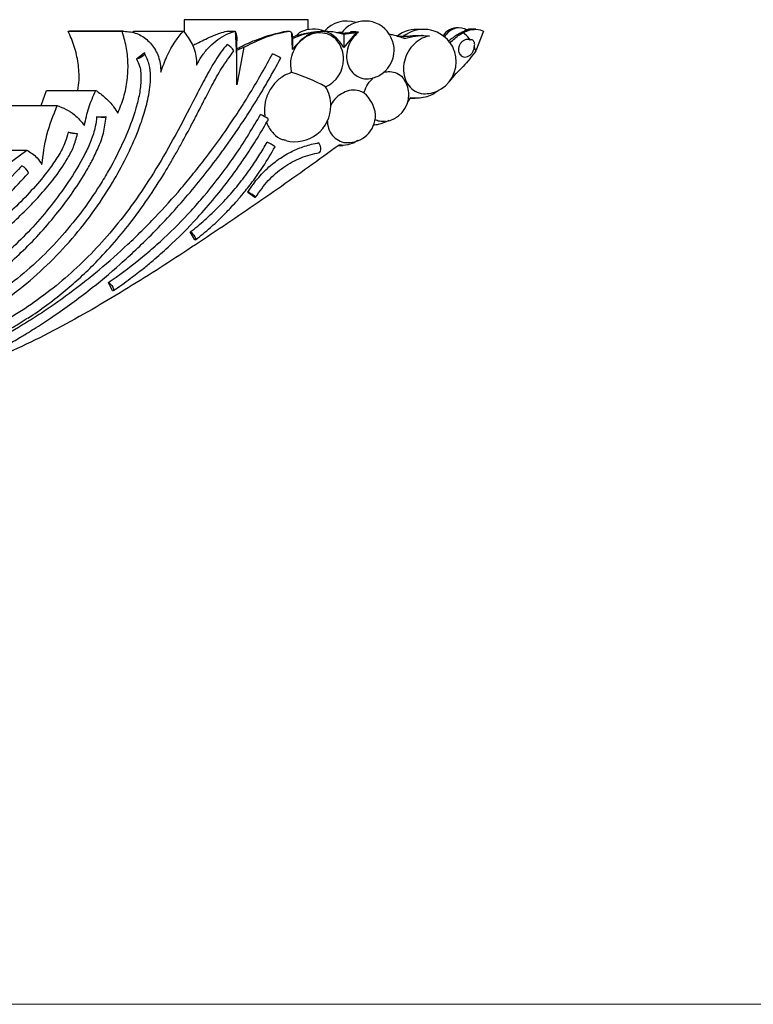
# Model space of a CAD drawing. Header units: millimetres. Extents: x 59 to 109, y 26 to 144.
# Tile 118 of 158: x 83.46 to 90.86, y 76.36 to 86.29. Entities that reach past the tile are written whole.
import ezdxf

# ---------------------------------------------------------------- set-up
doc = ezdxf.new("R2010")
doc.units = ezdxf.units.MM
doc.styles.add('SLDTEXTSTYLE0', font='TXT', dxfattribs={"width": 0.75})
doc.dimstyles.new('SLDDIMSTYLE0', dxfattribs={"dimtxt": 3.5, "dimasz": 3.302, "dimexe": 0, "dimexo": 0.0625, "dimgap": 0.875, "dimtad": 1, "dimdec": 0, "dimlfac": 20, "dimrnd": 1e-09, "dimzin": 12, "dimdsep": 46, "dimtxsty": 'SLDTEXTSTYLE0', "dimsah": 1, "dimcen": 0.09, "dimadec": 0, "dimazin": 3, "dimtfac": 1, "dimtdec": 0, "dimtofl": 0, "dimtmove": 0, "dimatfit": 3, "dimfxl": 0, "dimfrac": 2, "dimtolj": 1, "dimtzin": 12, "dimarcsym": 0})
doc.dimstyles.new('SLDDIMSTYLE1', dxfattribs={"dimtxt": 3.5, "dimasz": 3.302, "dimexe": 0, "dimexo": 0.0625, "dimgap": 0.875, "dimtad": 1, "dimdec": 0, "dimlfac": 20, "dimrnd": 1e-09, "dimzin": 12, "dimdsep": 46, "dimtxsty": 'SLDTEXTSTYLE0', "dimsah": 1, "dimcen": 0.09, "dimadec": 0, "dimazin": 3, "dimtfac": 1, "dimtdec": 0, "dimtmove": 0, "dimatfit": 0, "dimfxl": 0, "dimfrac": 2, "dimtolj": 1, "dimtzin": 12, "dimarcsym": 0})

# ---------------------------------------------------------------- blocks, each defined once
blk = doc.blocks.new('_D')
at = {"color": 7, "linetype": 'Continuous', "lineweight": 18}
for p, q in [((78.8835, 143.6649), (108.5588, 143.6649)), ((107.5588, 143.6649), (107.5588, 76.3608)), ((75.8335, 76.3608), (108.5588, 76.3608))]:
    blk.add_line(p, q, dxfattribs=at)
for points in [[(107.5588, 143.6649), (107.0508, 140.3629), (108.0668, 140.3629)], [(107.5588, 76.3608), (108.0668, 79.6628), (107.0508, 79.6628)]]:
    blk.add_solid(points, dxfattribs=at)
at = {"color": 7, "linetype": 'Continuous', "lineweight": 18, "insert": (103.047, 105.5185), "char_height": 3.5, "attachment_point": 1, "rotation": 90, "style": 'SLDTEXTSTYLE0'}
blk.add_mtext('1346', dxfattribs=at)
blk = doc.blocks.new('_D_1')
at = {"color": 7, "linetype": 'Continuous', "lineweight": 18}
for p, q in [((75.6057, 99.2579), (98.8756, 99.2579)), ((97.8756, 99.2579), (97.8756, 76.3608)), ((75.8335, 76.3608), (98.8756, 76.3608))]:
    blk.add_line(p, q, dxfattribs=at)
for points in [[(97.8756, 99.2579), (97.3676, 95.9559), (98.3836, 95.9559)], [(97.8756, 76.3608), (98.3836, 79.6628), (97.3676, 79.6628)]]:
    blk.add_solid(points, dxfattribs=at)
at = {"color": 7, "linetype": 'Continuous', "lineweight": 18, "insert": (93.3639, 85.2455), "char_height": 3.5, "attachment_point": 1, "rotation": 90, "style": 'SLDTEXTSTYLE0'}
blk.add_mtext('458', dxfattribs=at)

msp = doc.modelspace()

# ---------------------------------------------------------------- linework, layer by layer
at = {"color": 7, "linetype": 'Continuous', "lineweight": 25}
for p, q in [((85.11905, 86.29327), (85.11905, 86.16594)), ((86.36905, 86.19344), (86.36905, 86.29327)), ((83.94973, 86.17826), (84.49366, 86.17826)), ((83.94973, 86.17826), (83.96232, 86.1765)), ((84.50553, 86.17845), (83.96258, 86.17845)), ((84.60124, 86.16194), (84.61272, 86.17826)), ((84.61272, 86.17826), (85.11066, 86.17826)), ((85.55162, 86.17826), (85.62927, 86.17826)), ((85.62927, 86.17826), (85.63713, 86.16819)), ((86.1523, 86.17826), (86.18352, 86.17826)), ((86.2115, 85.99135), (86.20425, 86.15918)), ((86.2113, 86.11548), (86.25454, 86.13649)), ((86.44429, 86.17102), (86.5151, 86.17697)), ((86.53929, 86.1774), (86.52331, 86.1774)), ((86.85348, 86.165), (86.73104, 86.01308)), ((86.73104, 86.14781), (86.85348, 86.165)), ((86.73104, 86.14781), (86.73104, 86.01308)), ((86.85631, 86.171), (86.79875, 86.171)), ((86.85348, 86.165), (86.87854, 86.16731)), ((87.26475, 86.12871), (87.33251, 86.13023)), ((87.34403, 86.13271), (87.33245, 86.13271)), ((87.5248, 86.13271), (87.51201, 86.13271)), ((87.95346, 86.18906), (87.952, 86.18962)), ((88.06249, 86.19611), (87.98878, 86.19611)), ((88.13974, 86.17826), (88.06205, 85.97861)), ((85.65263, 85.98252), (85.65263, 86.08116)), ((86.2115, 86.10481), (86.2115, 85.99135)), ((87.79139, 86.0672), (87.80282, 86.06099)), ((88.06205, 85.97861), (88.04532, 86.01845)), ((84.63833, 85.8994), (84.71523, 85.95974)), ((85.72212, 86.01505), (85.65155, 85.63717)), ((85.65155, 85.98626), (85.72212, 86.01505)), ((85.65263, 85.75607), (85.65263, 85.98252)), ((87.85487, 85.74221), (87.79574, 85.67316)), ((83.67845, 85.42647), (83.7305, 85.57934)), ((83.7305, 85.57934), (84.22879, 85.57934)), ((83.33033, 85.42647), (83.83953, 85.42647)), ((87.39785, 85.50344), (87.37699, 85.4688)), ((87.39596, 85.50031), (87.44818, 85.50031)), ((84.23654, 85.31358), (84.32822, 85.31553)), ((83.94956, 85.15704), (84.03992, 85.14405)), ((86.67904, 85.02544), (86.71977, 85.02544)), ((83.04202, 84.97826), (83.53313, 84.97826)), ((83.25937, 84.77826), (83.53313, 84.97826)), ((85.76272, 84.55324), (85.83361, 84.50331)), ((85.22766, 84.07226), (85.18157, 84.15185)), ((84.39815, 83.55879), (84.35529, 83.64257))]:
    msp.add_line(p, q, dxfattribs=at)
at = {"color": 1, "linetype": 'Continuous', "lineweight": 25}
msp.add_line((86.36905, 86.29327), (85.11905, 86.29327), dxfattribs=at)
at = {"color": 7, "linetype": 'Continuous', "lineweight": 25, "flags": 128}
for points in [[(87.76196, 86.14485), (87.75554, 86.13585), (87.74615, 86.11982)], [(84.71814, 85.95757), (84.71983, 85.95038), (84.7157, 85.94038), (84.70629, 85.92893), (84.69289, 85.91755), (84.67731, 85.9078), (84.66166, 85.901), (84.64805, 85.89807), (84.63833, 85.8994)], [(84.33005, 85.31469), (84.33221, 85.31171), (84.32727, 85.30913), (84.31593, 85.30733), (84.29981, 85.30655), (84.28121, 85.30691), (84.26278, 85.30836), (84.24715, 85.3107), (84.23654, 85.31358)], [(84.04181, 85.14328), (84.0438, 85.14137), (84.03882, 85.14077), (84.02759, 85.14155), (84.0117, 85.14362), (83.9934, 85.14666), (83.9753, 85.15025), (83.95996, 85.15389), (83.94956, 85.15704)], [(86.48163, 84.95233), (86.48901, 84.95699), (86.49442, 84.96719), (86.49719, 84.98166), (86.49698, 84.9986), (86.49381, 85.01592), (86.48808, 85.03146), (86.4805, 85.0433), (86.472, 85.04995)], [(85.8388, 84.50174), (85.84082, 84.50273), (85.83743, 84.50697), (85.82907, 84.5139), (85.81679, 84.52266), (85.80215, 84.53213), (85.78701, 84.5411), (85.77329, 84.54845), (85.76272, 84.55324)], [(85.18157, 84.15185), (85.19224, 84.14578), (85.20479, 84.13457), (85.21732, 84.11993), (85.22792, 84.10409), (85.23497, 84.08946), (85.23739, 84.07827), (85.23482, 84.07223), (85.22766, 84.07226)], [(84.35529, 83.64257), (84.36554, 83.63697), (84.37749, 83.62584), (84.38932, 83.61087), (84.39924, 83.59435), (84.40573, 83.5788), (84.4078, 83.56658), (84.40514, 83.55955), (84.39815, 83.55879)]]:
    msp.add_lwpolyline(points, dxfattribs=at)
at = {"color": 7, "linetype": 'Continuous', "lineweight": 25}
for centre, radius, start, end in [((86.75858, 85.98694), 0.29314, 71.541576, 139.789439), ((86.94421, 85.98694), 0.29314, 33.346627, 144.593409), ((86.42358, 85.89427), 0.3041, 68.733063, 114.581152), ((87.46925, 85.86937), 0.32639, 84.055368, 128.449338), ((87.53686, 85.86937), 0.32639, 37.233553, 128.631286), ((87.87314, 86.04299), 0.16744, 86.281886, 148.020341), ((87.89485, 86.04299), 0.16744, 61.665364, 142.531344), ((85.46765, 85.88483), 0.18006, 31.312249, 61.70195), ((86.42358, 85.89427), 0.3041, 0, 35.631674), ((86.94421, 85.98694), 0.29314, 0, 17.707749), ((84.71162, 85.95187), 0.00866, 41.123169, 65.343744), ((85.36446, 84.65102), 1.45173, 59.824077, 63.506348), ((86.94421, 85.98694), 0.29314, 298.031571, 0), ((87.53686, 85.86937), 0.32639, 0, 22.843201), ((86.42358, 85.89427), 0.3041, 293.438085, 0), ((87.53686, 85.86937), 0.32639, 283.03611, 0), ((85.62347, 83.92136), 1.92968, 61.478556, 72.411113), ((86.94169, 85.99342), 0.30004, 286.079724, 297.876342), ((87.11415, 85.53719), 0.27224, 0, 31.661647), ((86.23573, 85.4257), 0.36346, 0, 31.73079), ((86.71732, 85.29826), 0.33509, 6.715906, 49.579194), ((87.11415, 85.53719), 0.27224, 277.132031, 0), ((86.23573, 85.4257), 0.36346, 255.583715, 0), ((85.59607, 84.72499), 0.67913, 57.196365, 64.301804), ((86.77334, 85.33038), 0.27686, 267.010504, 0), ((86.77334, 85.33038), 0.27686, 0, 1.461851), ((84.32103, 85.29745), 0.01946, 62.381524, 68.316779), ((84.03079, 85.11902), 0.02665, 65.562955, 69.967064), ((85.83837, 84.76377), 0.31733, 51.259959, 68.134443), ((83.42563, 84.7001), 0.13177, 20.652004, 63.683011), ((85.84375, 84.52754), 0.02627, 247.282212, 259.136958)]:
    msp.add_arc(centre, radius, start, end, dxfattribs=at)
for points, knots in [([(84.04742, 85.57934), (84.05235, 85.61421), (84.06517, 85.70495), (84.05292, 85.85567), (84.01766, 86.0229), (83.9719, 86.12754), (83.94973, 86.17826)], [0, 0, 0, 0, 0.17247689, 0.44882151, 0.73284678, 1, 1, 1, 1]), ([(84.45099, 85.34941), (84.47243, 85.40283), (84.51595, 85.51125), (84.54907, 85.68243), (84.55731, 85.85552), (84.54075, 86.02293), (84.50903, 86.12755), (84.49366, 86.17826)], [0, 0, 0, 0, 0.1990649, 0.404034, 0.603052, 0.8076015, 1, 1, 1, 1]), ([(84.49366, 86.17826), (84.53904, 86.17487), (84.62976, 86.16809), (84.74784, 86.09748), (84.83622, 85.99031), (84.88018, 85.8716), (84.88375, 85.79273), (84.88505, 85.76384)], [0, 0, 0, 0, 0.2143499, 0.4285273, 0.6470941, 0.8707513, 1, 1, 1, 1]), ([(84.88505, 85.76384), (84.9036, 85.8175), (84.94121, 85.92635), (85.02028, 86.06543), (85.08363, 86.14453), (85.11066, 86.17826)], [0, 0, 0, 0, 0.357945, 0.7261344, 1, 1, 1, 1]), ([(85.11066, 86.17826), (85.14418, 86.13621), (85.21123, 86.05211), (85.24242, 85.92404), (85.24415, 85.85061), (85.24453, 85.83439)], [0, 0, 0, 0, 0.4378811, 0.8757629, 1, 1, 1, 1]), ([(85.20418, 86.03376), (85.22019, 86.04114), (85.25355, 86.05653), (85.34019, 86.10062), (85.44092, 86.14666), (85.52741, 86.17135), (85.55162, 86.17826)], [0, 0, 0, 0, 0.19337563, 0.40299723, 0.83286001, 1, 1, 1, 1]), ([(85.24453, 85.83439), (85.26102, 85.86501), (85.29445, 85.92715), (85.36089, 86.00878), (85.43807, 86.07938), (85.5275, 86.13934), (85.59414, 86.16483), (85.62927, 86.17826)], [0, 0, 0, 0, 0.1920557, 0.3896069, 0.5816941, 0.7794738, 1, 1, 1, 1]), ([(85.65155, 85.63717), (85.65246, 85.72614), (85.65428, 85.90434), (85.64285, 86.08016), (85.63713, 86.16819)], [0, 0, 0, 0, 0.4992683, 1, 1, 1, 1]), ([(85.63713, 86.16819), (85.64469, 86.14477), (85.65294, 86.11919), (85.65254, 86.0841), (85.65251, 86.08116)], [0, 0, 0, 0, 0.9160196, 1, 1, 1, 1]), ([(85.65263, 86.00141), (85.67538, 86.01308), (85.73345, 86.04286), (85.83028, 86.08477), (85.94009, 86.12535), (86.05106, 86.15829), (86.11763, 86.17142), (86.1523, 86.17826)], [0, 0, 0, 0, 0.1361769, 0.3476804, 0.5539368, 0.7677374, 1, 1, 1, 1]), ([(85.72212, 86.01505), (85.78174, 86.04569), (85.90228, 86.10765), (86.05916, 86.15574), (86.15353, 86.17283), (86.18352, 86.17826)], [0, 0, 0, 0, 0.4002977, 0.8093762, 1, 1, 1, 1]), ([(86.18352, 86.17826), (86.19073, 86.1729), (86.19831, 86.16725), (86.20397, 86.15956), (86.20425, 86.15918)], [0, 0, 0, 0, 0.950726, 1, 1, 1, 1]), ([(86.20659, 85.76083), (86.20312, 85.77503), (86.19233, 85.81928), (86.19531, 85.90048), (86.22744, 85.99535), (86.28593, 86.07691), (86.36367, 86.13588), (86.45217, 86.16606), (86.54061, 86.16328), (86.61835, 86.13187), (86.65308, 86.08992), (86.66927, 86.07037)], [0, 0, 0, 0, 0.0566589, 0.17649, 0.2959911, 0.4153391, 0.5347763, 0.6545043, 0.7745826, 0.8949113, 1, 1, 1, 1]), ([(86.20425, 86.15918), (86.20543, 86.15578), (86.2079, 86.14869), (86.21016, 86.13532), (86.21131, 86.1205), (86.21145, 86.10902), (86.2115, 86.10481)], [0, 0, 0, 0, 0.2616696, 0.5465833, 0.8340211, 1, 1, 1, 1]), ([(86.44429, 86.17102), (86.43406, 86.16793), (86.39031, 86.15475), (86.30496, 86.10027), (86.24592, 86.03146), (86.2115, 85.99135)], [0, 0, 0, 0, 0.112942, 0.4829443, 1, 1, 1, 1]), ([(86.2115, 86.10481), (86.24589, 86.11849), (86.31565, 86.14623), (86.39424, 86.16389), (86.43678, 86.16995), (86.44429, 86.17102)], [0, 0, 0, 0, 0.4446684, 0.9020432, 1, 1, 1, 1]), ([(86.25454, 86.13649), (86.25905, 86.1372), (86.26986, 86.13889), (86.29634, 86.14464), (86.33371, 86.15295), (86.38036, 86.1625), (86.43338, 86.17109), (86.48315, 86.17631), (86.51512, 86.1775), (86.52229, 86.17736), (86.52331, 86.17735)], [0, 0, 0, 0, 0.077631, 0.1861282, 0.3082429, 0.4508649, 0.6155546, 0.794744, 0.9708868, 1, 1, 1, 1]), ([(86.29757, 86.16881), (86.29427, 86.16797), (86.28123, 86.16465), (86.26596, 86.14853), (86.25454, 86.13649)], [0, 0, 0, 0, 0.2527884, 1, 1, 1, 1]), ([(86.73104, 86.01308), (86.70348, 86.05152), (86.65813, 86.11478), (86.5783, 86.16585), (86.53182, 86.17403), (86.5151, 86.17697)], [0, 0, 0, 0, 0.4978732, 0.8194145, 1, 1, 1, 1]), ([(86.5151, 86.17697), (86.55091, 86.17674), (86.62948, 86.17623), (86.69525, 86.15782), (86.73104, 86.14781)], [0, 0, 0, 0, 0.4557709, 1, 1, 1, 1]), ([(86.65588, 86.16454), (86.65841, 86.16477), (86.67683, 86.16641), (86.69891, 86.16751), (86.71796, 86.16846)], [0, 0, 0, 0, 0.1372538, 1, 1, 1, 1]), ([(86.87854, 86.16731), (86.85763, 86.16576), (86.81164, 86.16236), (86.75316, 86.15645), (86.7156, 86.15373), (86.70096, 86.15414), (86.70558, 86.15585), (86.7062, 86.15608)], [0, 0, 0, 0, 0.2161807, 0.4755313, 0.7260736, 0.9631952, 1, 1, 1, 1]), ([(86.87854, 86.16731), (86.87763, 86.1666), (86.85358, 86.14804), (86.811, 86.1028), (86.76946, 86.02034), (86.75363, 85.9306), (86.76551, 85.84382), (86.80374, 85.77002), (86.86386, 85.7178), (86.93867, 85.69321), (86.99481, 85.69698), (87.02302, 85.70463), (87.02479, 85.70511)], [0, 0, 0, 0, 0.0048236, 0.1273585, 0.2499412, 0.3729042, 0.4963755, 0.6202785, 0.7443391, 0.8682363, 0.9917229, 1, 1, 1, 1]), ([(87.22017, 86.07528), (87.21537, 86.09196), (87.20738, 86.11978), (87.19065, 86.14123), (87.18396, 86.14981)], [0, 0, 0, 0, 0.5999108, 1, 1, 1, 1]), ([(87.18396, 86.14981), (87.19878, 86.14666), (87.25297, 86.13515), (87.3049, 86.11758), (87.34262, 86.10481)], [0, 0, 0, 0, 0.2734799, 1, 1, 1, 1]), ([(87.28584, 86.12224), (87.29592, 86.12318), (87.31345, 86.12481), (87.33902, 86.12719), (87.34988, 86.12821)], [0, 0, 0, 0, 0.57531813, 1, 1, 1, 1]), ([(87.59378, 86.12866), (87.57702, 86.12468), (87.53047, 86.11361), (87.45769, 86.06988), (87.38849, 85.99428), (87.34304, 85.90083), (87.32636, 85.80065), (87.34003, 85.70477), (87.3824, 85.62361), (87.44868, 85.56739), (87.52815, 85.53992), (87.584, 85.54891), (87.61009, 85.55312)], [0, 0, 0, 0, 0.0598993, 0.1663161, 0.272326, 0.3778916, 0.4831831, 0.5885094, 0.6941403, 0.8002136, 0.9066574, 1, 1, 1, 1]), ([(87.51203, 86.132), (87.48744, 86.13166), (87.44058, 86.13102), (87.38162, 86.12473), (87.3439, 86.12115), (87.32918, 86.1213), (87.33278, 86.12301), (87.33381, 86.1235)], [0, 0, 0, 0, 0.2555648, 0.487038, 0.7198826, 0.9199264, 1, 1, 1, 1]), ([(87.34262, 86.10481), (87.37945, 86.11409), (87.45423, 86.13292), (87.53847, 86.13432), (87.58447, 86.12961), (87.59378, 86.12866)], [0, 0, 0, 0, 0.4362998, 0.88585353, 1, 1, 1, 1]), ([(87.97397, 86.18968), (87.97457, 86.18961), (87.97727, 86.18932), (87.97014, 86.1865), (87.95312, 86.17993), (87.9238, 86.16749), (87.88529, 86.14733), (87.84203, 86.11964), (87.80629, 86.09282), (87.78757, 86.07844), (87.78125, 86.07359)], [0, 0, 0, 0, 0.0328344, 0.146859, 0.2711952, 0.4127392, 0.5715032, 0.7409254, 0.9125512, 1, 1, 1, 1]), ([(87.80282, 86.06099), (87.83305, 86.09082), (87.87338, 86.13061), (87.92079, 86.15506), (87.93267, 86.16119)], [0, 0, 0, 0, 0.74938342, 1, 1, 1, 1]), ([(87.93267, 86.16119), (87.94999, 86.16919), (87.99685, 86.19084), (88.07862, 86.2016), (88.11709, 86.18691), (88.13974, 86.17826)], [0, 0, 0, 0, 0.1941739, 0.5255377, 1, 1, 1, 1]), ([(88.00693, 86.08783), (88.00304, 86.09335), (87.98293, 86.12189), (87.95739, 86.14687), (87.93321, 86.16088), (87.93267, 86.16119)], [0, 0, 0, 0, 0.1897439, 0.9818999, 1, 1, 1, 1]), ([(87.96422, 86.19341), (87.97266, 86.19517), (87.98126, 86.19697), (87.98864, 86.19608), (87.98877, 86.19606)], [0, 0, 0, 0, 0.9819115, 1, 1, 1, 1]), ([(85.55301, 86.04337), (85.53192, 86.01774), (85.46863, 85.94086), (85.383, 85.79695), (85.28832, 85.62093), (85.16693, 85.38354), (85.0126, 85.08835), (84.82002, 84.75498), (84.6153, 84.44781), (84.40536, 84.17571), (84.18303, 83.92962), (83.9515, 83.70918), (83.7058, 83.50946), (83.44758, 83.33135), (83.17824, 83.17569), (82.89939, 83.04353), (82.66, 82.95399), (82.46514, 82.89553), (82.31735, 82.85836), (82.11821, 82.81851), (81.91027, 82.78995), (81.75113, 82.78644), (81.69391, 82.78518)], [0, 0, 0, 0, 0.01811784, 0.05436773, 0.09054863, 0.12672006, 0.19907253, 0.27145164, 0.33612414, 0.40077943, 0.46043005, 0.52008138, 0.57972032, 0.63936192, 0.69898856, 0.75861413, 0.818056, 0.84775932, 0.87746282, 0.90716664, 0.96662249, 1, 1, 1, 1]), ([(87.83734, 85.996), (87.8372, 85.99661), (87.83033, 86.0259), (87.81066, 86.04677), (87.79139, 86.0672)], [0, 0, 0, 0, 0.0207988, 1, 1, 1, 1]), ([(88.00693, 86.08783), (88.00084, 86.09011), (87.98673, 86.09539), (87.96148, 86.09372), (87.93481, 86.08244), (87.9116, 86.0623), (87.89463, 86.03583), (87.88572, 86.00601), (87.8858, 85.9762), (87.89371, 85.95299), (87.90717, 85.93422), (87.92565, 85.92083), (87.95133, 85.91516), (87.97866, 85.91976), (88.0045, 85.93413), (88.02591, 85.95658), (88.04046, 85.98444), (88.04496, 86.006), (88.04528, 86.01711), (88.04532, 86.01845)], [0, 0, 0, 0, 0.0491139, 0.1139725, 0.1787781, 0.243343, 0.3075929, 0.3715996, 0.4355264, 0.4995738, 0.5395388, 0.6043178, 0.6690977, 0.7339566, 0.798701, 0.8631716, 0.927328, 0.991294, 1, 1, 1, 1]), ([(88.04532, 86.01845), (88.04639, 86.02132), (88.04907, 86.02858), (88.05061, 86.04187), (88.04928, 86.05624), (88.0453, 86.06886), (88.0403, 86.07697), (88.03332, 86.08441), (88.02404, 86.08968), (88.01383, 86.09004), (88.00818, 86.08823), (88.00693, 86.08783)], [0, 0, 0, 0, 0.0845976, 0.2134365, 0.3288784, 0.4431594, 0.5660312, 0.6151186, 0.7836359, 0.9517997, 1, 1, 1, 1]), ([(82.84647, 83.18889), (82.94152, 83.23856), (83.14215, 83.34343), (83.42788, 83.54485), (83.70576, 83.78062), (83.96226, 84.0454), (84.19511, 84.33532), (84.38538, 84.62307), (84.53927, 84.90311), (84.64228, 85.13137), (84.71502, 85.33595), (84.75472, 85.48297), (84.77609, 85.61506), (84.78237, 85.72513), (84.77306, 85.84511), (84.73804, 85.91685), (84.71973, 85.95435)], [0, 0, 0, 0, 0.0937653, 0.1979362, 0.3015088, 0.4055149, 0.5096934, 0.6129984, 0.6920533, 0.7740392, 0.8193898, 0.8712615, 0.8997288, 0.9303802, 0.9636113, 1, 1, 1, 1]), ([(83.0795, 82.98858), (83.10728, 83.00285), (83.24625, 83.07422), (83.4371, 83.18293), (83.65037, 83.31712), (83.86017, 83.45822), (84.06463, 83.60953), (84.31291, 83.81082), (84.50556, 83.98148), (84.69172, 84.16122), (84.87346, 84.34684), (85.04844, 84.54107), (85.2161, 84.74324), (85.37879, 84.95051), (85.53392, 85.16513), (85.68084, 85.38633), (85.83254, 85.62674), (85.93848, 85.81767), (86.01207, 85.95029)], [0, 0, 0, 0, 0.022957, 0.1148213, 0.1607383, 0.2066549, 0.2985216, 0.3444393, 0.4363078, 0.4822249, 0.5281429, 0.6200133, 0.6659311, 0.7118485, 0.8037225, 0.8496401, 0.8955583, 1, 1, 1, 1]), ([(83.54458, 83.28292), (83.60759, 83.32557), (83.72889, 83.40769), (83.89936, 83.5415), (84.05699, 83.67754), (84.22263, 83.8358), (84.39613, 84.02063), (84.57949, 84.24261), (84.75525, 84.48441), (84.88829, 84.69097), (84.98062, 84.84573), (85.03919, 84.9476), (85.10512, 85.06608), (85.17361, 85.1936), (85.24661, 85.33312), (85.31908, 85.47492), (85.40227, 85.63412), (85.4955, 85.8102), (85.57841, 85.92089), (85.62151, 85.97844)], [0, 0, 0, 0, 0.068628, 0.1321324, 0.1938411, 0.25389, 0.3347002, 0.4164468, 0.5048842, 0.5936345, 0.6282219, 0.6599221, 0.6946281, 0.7446602, 0.7841238, 0.8296817, 0.8811584, 0.9382153, 1, 1, 1, 1]), ([(88.06205, 85.97861), (88.02094, 85.9247), (87.95664, 85.84039), (87.88184, 85.76823), (87.85487, 85.74221)], [0, 0, 0, 0, 0.6393707, 1, 1, 1, 1]), ([(84.63833, 85.8994), (84.65049, 85.87489), (84.68215, 85.81104), (84.68755, 85.68616), (84.67095, 85.54425), (84.61915, 85.33762), (84.51888, 85.07639), (84.38814, 84.82085), (84.24173, 84.57593), (84.0801, 84.34195), (83.86443, 84.08103), (83.62894, 83.84227), (83.41787, 83.66338), (83.19686, 83.50094), (82.96628, 83.35525), (82.67599, 83.21023), (82.37378, 83.0968), (82.06345, 83.02335), (81.81974, 82.98825), (81.68121, 82.99389), (81.64801, 82.99524)], [0, 0, 0, 0, 0.0183383, 0.047767, 0.0786777, 0.1096748, 0.1822731, 0.254727, 0.2909022, 0.363322, 0.4357347, 0.5081452, 0.580554, 0.6167283, 0.6891377, 0.7615545, 0.83398, 0.9064225, 0.9775702, 1, 1, 1, 1]), ([(83.12111, 82.89963), (83.1794, 82.92993), (83.28353, 82.98405), (83.41871, 83.06086), (83.52275, 83.12271), (83.60897, 83.17595), (83.69021, 83.22782), (83.87434, 83.34941), (84.14085, 83.54285), (84.47837, 83.82461), (84.81636, 84.1447), (85.16126, 84.51968), (85.41275, 84.83815), (85.56367, 85.04739), (85.62574, 85.13605), (85.68476, 85.22289), (85.7407, 85.30758), (85.80231, 85.40346), (85.87981, 85.52833), (85.98129, 85.69922), (86.05361, 85.83169), (86.09418, 85.90602)], [0, 0, 0, 0, 0.0475859, 0.0850031, 0.1122543, 0.1348165, 0.1579078, 0.1814885, 0.2930473, 0.3926163, 0.4921739, 0.6191367, 0.745924, 0.7708159, 0.7957097, 0.819891, 0.8424904, 0.8649156, 0.8975337, 0.9425095, 1, 1, 1, 1]), ([(86.20659, 85.76083), (86.18719, 85.75428), (86.13226, 85.73576), (86.04953, 85.67613), (85.9748, 85.57874), (85.93185, 85.46292), (85.92585, 85.37005), (85.93391, 85.32083), (85.93574, 85.30963)], [0, 0, 0, 0, 0.1129892, 0.3198802, 0.5265283, 0.7329366, 0.9392427, 1, 1, 1, 1]), ([(87.12934, 85.76328), (87.15141, 85.7672), (87.19923, 85.77569), (87.26797, 85.75607), (87.31984, 85.72191), (87.33742, 85.68858), (87.34291, 85.67816)], [0, 0, 0, 0, 0.2586855, 0.5605069, 0.8626752, 1, 1, 1, 1]), ([(86.93459, 85.55336), (86.93765, 85.56416), (86.94859, 85.60271), (86.97778, 85.65724), (87.01129, 85.69136), (87.02479, 85.70511)], [0, 0, 0, 0, 0.188383, 0.6728917, 1, 1, 1, 1]), ([(84.11438, 85.22689), (84.1266, 85.28689), (84.15135, 85.40851), (84.20275, 85.5219), (84.22879, 85.57934)], [0, 0, 0, 0, 0.4933991, 1, 1, 1, 1]), ([(84.22879, 85.57934), (84.26158, 85.55616), (84.32812, 85.50911), (84.40059, 85.42836), (84.43713, 85.37112), (84.45099, 85.34941)], [0, 0, 0, 0, 0.3761958, 0.7633817, 1, 1, 1, 1]), ([(86.93459, 85.55336), (86.92386, 85.55919), (86.89054, 85.57731), (86.82539, 85.58748), (86.74366, 85.57082), (86.66954, 85.52455), (86.61876, 85.47286), (86.60301, 85.43542), (86.5991, 85.42613)], [0, 0, 0, 0, 0.0989251, 0.307206, 0.5155372, 0.7236742, 0.9314333, 1, 1, 1, 1]), ([(87.69067, 85.58187), (87.66735, 85.56552), (87.60081, 85.51887), (87.49684, 85.49746), (87.42395, 85.50187), (87.39785, 85.50344)], [0, 0, 0, 0, 0.2572333, 0.7340003, 1, 1, 1, 1]), ([(83.68567, 84.83163), (83.69793, 84.93215), (83.72288, 85.13675), (83.8002, 85.32878), (83.83953, 85.42647)], [0, 0, 0, 0, 0.4912683, 1, 1, 1, 1]), ([(83.83953, 85.42647), (83.86994, 85.41494), (83.93166, 85.39154), (84.02827, 85.32792), (84.08236, 85.26447), (84.11438, 85.22689)], [0, 0, 0, 0, 0.28373113, 0.57580326, 1, 1, 1, 1]), ([(84.35529, 83.64257), (84.38133, 83.66045), (84.51164, 83.74991), (84.68804, 83.88687), (84.92965, 84.09854), (85.11404, 84.2811), (85.33219, 84.52405), (85.49629, 84.73004), (85.6999, 85.01583), (85.81223, 85.20502), (85.89056, 85.33695)], [0, 0, 0, 0, 0.04233197, 0.21181421, 0.29649518, 0.46598226, 0.55066324, 0.72015995, 0.80484281, 1, 1, 1, 1]), ([(84.23654, 85.31358), (84.23313, 85.28047), (84.22468, 85.19837), (84.18203, 85.07133), (84.09287, 84.87984), (83.95835, 84.65951), (83.77981, 84.41597), (83.59546, 84.19989), (83.39779, 83.99989), (83.18751, 83.8181), (82.97269, 83.66169), (82.75569, 83.53011), (82.54531, 83.4257), (82.33506, 83.34271), (82.09083, 83.27151), (81.8478, 83.22406), (81.67345, 83.22674), (81.60888, 83.22774)], [0, 0, 0, 0, 0.0270899, 0.0671645, 0.1073837, 0.198159, 0.2762345, 0.3543204, 0.4318186, 0.509312, 0.5865525, 0.6556592, 0.7247601, 0.7872514, 0.8497354, 0.9443395, 1, 1, 1, 1]), ([(82.75529, 83.42448), (82.79808, 83.44703), (82.89593, 83.49858), (83.03724, 83.59013), (83.18244, 83.69394), (83.33625, 83.81711), (83.50279, 83.96756), (83.67974, 84.15034), (83.84033, 84.34009), (83.9894, 84.53898), (84.10238, 84.71172), (84.19112, 84.86857), (84.2552, 85.00136), (84.31218, 85.14939), (84.32539, 85.2564), (84.33223, 85.31175)], [0, 0, 0, 0, 0.0591542, 0.1352325, 0.2042547, 0.2749724, 0.3721712, 0.4724076, 0.5768547, 0.6651887, 0.7639153, 0.8176149, 0.8746776, 0.9351694, 1, 1, 1, 1]), ([(84.40546, 83.55983), (84.4629, 83.59988), (84.56591, 83.6717), (84.69848, 83.77494), (84.79968, 83.85845), (84.88242, 83.93013), (85.0355, 84.06851), (85.22117, 84.25502), (85.42646, 84.49122), (85.55526, 84.65508), (85.65554, 84.79186), (85.74313, 84.91782), (85.84926, 85.08032), (85.9212, 85.20432), (85.95934, 85.27005)], [0, 0, 0, 0, 0.0927323, 0.1663178, 0.220937, 0.2646358, 0.309278, 0.4896353, 0.6042919, 0.710088, 0.754974, 0.8195632, 0.9043488, 1, 1, 1, 1]), ([(85.94814, 85.26309), (85.95193, 85.25302), (85.96894, 85.2078), (86.01826, 85.14035), (86.08626, 85.08749), (86.13348, 85.08028), (86.1459, 85.07838)], [0, 0, 0, 0, 0.1084328, 0.4864447, 0.8648831, 1, 1, 1, 1]), ([(85.964, 85.29582), (85.9638, 85.2888), (85.9635, 85.27839), (85.96033, 85.27212), (85.95929, 85.27008)], [0, 0, 0, 0, 0.67433991, 1, 1, 1, 1]), ([(86.56163, 85.28064), (86.56461, 85.25211), (86.57062, 85.19453), (86.61236, 85.12206), (86.67348, 85.07393), (86.72629, 85.0517), (86.7559, 85.0551), (86.75897, 85.05545)], [0, 0, 0, 0, 0.239382, 0.4830491, 0.7271786, 0.9716713, 1, 1, 1, 1]), ([(87.18462, 85.2751), (87.14924, 85.25899), (87.09717, 85.23528), (87.04355, 85.23067), (87.02636, 85.2292)], [0, 0, 0, 0, 0.67936304, 1, 1, 1, 1]), ([(87.14728, 85.26952), (87.12757, 85.26725), (87.09091, 85.26302), (87.05876, 85.27775), (87.0439, 85.28455)], [0, 0, 0, 0, 0.537727, 1, 1, 1, 1]), ([(83.94956, 85.15704), (83.94098, 85.12452), (83.91865, 85.03986), (83.84923, 84.91521), (83.74129, 84.75851), (83.60107, 84.58915), (83.37192, 84.35266), (83.12405, 84.13929), (82.86087, 83.95193), (82.65602, 83.82503), (82.44316, 83.71405), (82.22261, 83.62086), (81.99481, 83.54984), (81.78833, 83.50486), (81.65722, 83.49779), (81.60526, 83.49499)], [0, 0, 0, 0, 0.03236627, 0.08425772, 0.13634826, 0.21748392, 0.29869088, 0.46046025, 0.54138037, 0.62228942, 0.7030539, 0.78437565, 0.86567137, 0.9467649, 1, 1, 1, 1]), ([(82.62338, 83.69903), (82.67585, 83.72786), (82.77864, 83.78436), (82.9269, 83.8803), (83.07712, 83.98611), (83.23153, 84.10613), (83.39069, 84.24333), (83.53909, 84.38586), (83.681, 84.53636), (83.8175, 84.69945), (83.92699, 84.85895), (84.00828, 85.00881), (84.03167, 85.09608), (84.04382, 85.14139)], [0, 0, 0, 0, 0.0889122, 0.174218, 0.2607952, 0.3594553, 0.4608524, 0.5672745, 0.6579527, 0.7595736, 0.8724489, 0.9337751, 1, 1, 1, 1]), ([(86.68299, 85.02826), (86.47622, 84.87925), (86.06265, 84.58122), (85.43307, 84.15354), (84.79868, 83.73539), (84.25252, 83.40231), (83.79752, 83.15128), (83.43678, 82.97239), (83.06677, 82.81373), (82.70714, 82.68998), (82.3607, 82.59866), (82.13896, 82.56616), (82.02776, 82.54986)], [0, 0, 0, 0, 0.1415497, 0.2831059, 0.4250453, 0.5669533, 0.6427885, 0.7186128, 0.7952358, 0.8718349, 0.9357247, 1, 1, 1, 1]), ([(85.18157, 84.15185), (85.2066, 84.17161), (85.28174, 84.2309), (85.40184, 84.33823), (85.53863, 84.47705), (85.66691, 84.62599), (85.7784, 84.77403), (85.8752, 84.91833), (85.92941, 85.01156), (85.95656, 85.05827)], [0, 0, 0, 0, 0.0816516, 0.2450419, 0.4084341, 0.5718306, 0.7352241, 0.8673617, 1, 1, 1, 1]), ([(85.76272, 84.55324), (85.7808, 84.58102), (85.83016, 84.65684), (85.92679, 84.76748), (86.05403, 84.87675), (86.18613, 84.95779), (86.32158, 85.01551), (86.41532, 85.04039), (86.46712, 85.04913), (86.472, 85.04995)], [0, 0, 0, 0, 0.1063412, 0.2902596, 0.4741716, 0.6581001, 0.8111751, 0.9822125, 1, 1, 1, 1]), ([(86.87456, 85.07759), (86.87382, 85.07703), (86.84849, 85.05772), (86.79154, 85.03142), (86.72585, 85.02286), (86.69034, 85.02734), (86.68299, 85.02826)], [0, 0, 0, 0, 0.0128506, 0.4430855, 0.8848216, 1, 1, 1, 1]), ([(83.53313, 84.97826), (83.57005, 84.95501), (83.63064, 84.91685), (83.67022, 84.85557), (83.68567, 84.83163)], [0, 0, 0, 0, 0.6094487, 1, 1, 1, 1]), ([(85.23565, 84.07289), (85.28578, 84.11324), (85.37623, 84.18602), (85.49053, 84.29366), (85.57536, 84.38047), (85.6469, 84.45896), (85.72257, 84.54754), (85.81562, 84.66636), (85.92599, 84.82254), (85.99767, 84.94446), (86.03696, 85.01128)], [0, 0, 0, 0, 0.1589414, 0.2867558, 0.3834808, 0.4539774, 0.5437812, 0.6643643, 0.8160716, 1, 1, 1, 1]), ([(85.84078, 84.50209), (85.88122, 84.5601), (85.96221, 84.67628), (86.12087, 84.81026), (86.297, 84.90956), (86.42146, 84.93853), (86.48391, 84.95306)], [0, 0, 0, 0, 0.2494739, 0.4995945, 0.7489143, 1, 1, 1, 1]), ([(83.48405, 84.81822), (83.46085, 84.79521), (83.34482, 84.68015), (83.199, 84.50147), (82.9804, 84.28073), (82.75063, 84.09853), (82.45408, 83.93752), (82.19206, 83.84334), (81.96716, 83.78889), (81.80236, 83.76028), (81.69062, 83.75431), (81.64432, 83.75183)], [0, 0, 0, 0, 0.0437381, 0.2186884, 0.3061889, 0.4600987, 0.6140195, 0.767813, 0.8445544, 0.9355913, 1, 1, 1, 1]), ([(82.51274, 83.86607), (82.53477, 83.8763), (82.59718, 83.9053), (82.70651, 83.96516), (82.84737, 84.05475), (83.00612, 84.17709), (83.17747, 84.33693), (83.3527, 84.53822), (83.48145, 84.67493), (83.54894, 84.74659)], [0, 0, 0, 0, 0.0542522, 0.1536624, 0.2770519, 0.423495, 0.5935631, 0.7869495, 1, 1, 1, 1]), ([(81.40628, 82.6938), (81.43419, 82.69164), (81.52419, 82.68466), (81.67631, 82.68146), (81.86193, 82.689), (82.04636, 82.70816), (82.22919, 82.73802), (82.41003, 82.77824), (82.5588, 82.82003), (82.70592, 82.86778), (82.85136, 82.92136), (83.02285, 82.99472), (83.19119, 83.07661), (83.35564, 83.16769), (83.47139, 83.23654), (83.53101, 83.27728), (83.53839, 83.28233)], [0, 0, 0, 0, 0.037197, 0.1199152, 0.2026303, 0.2853421, 0.3680505, 0.450757, 0.5334619, 0.5748045, 0.6575074, 0.7402097, 0.8229111, 0.9056118, 0.9883132, 1, 1, 1, 1])]:
    msp.add_open_spline(points, degree=3, knots=knots, dxfattribs=at)

# ---------------------------------------------------------------- dimensions: what is measured, and where the dimension line sits
at = {"color": 7, "linetype": 'Continuous', "lineweight": 18}
for base, p1, dimstyle, picture, middle in [((107.55876, 76.36081), (77.88354, 143.66488), 'SLDDIMSTYLE0', '_D', (107.55876, 110.69074)), ((97.87561, 76.36081), (74.60571, 99.25793), 'SLDDIMSTYLE1', '_D_1', (97.87561, 89.12468))]:
    dim = msp.add_linear_dim(base=base, p1=p1, p2=(74.83348, 76.36081), angle=90, dimstyle=dimstyle, dxfattribs=at)
    dim.commit()
    dim.dimension.update_dxf_attribs({"geometry": picture, "text_midpoint": middle, "dimtype": 160})

doc.saveas('drawing.dxf')
